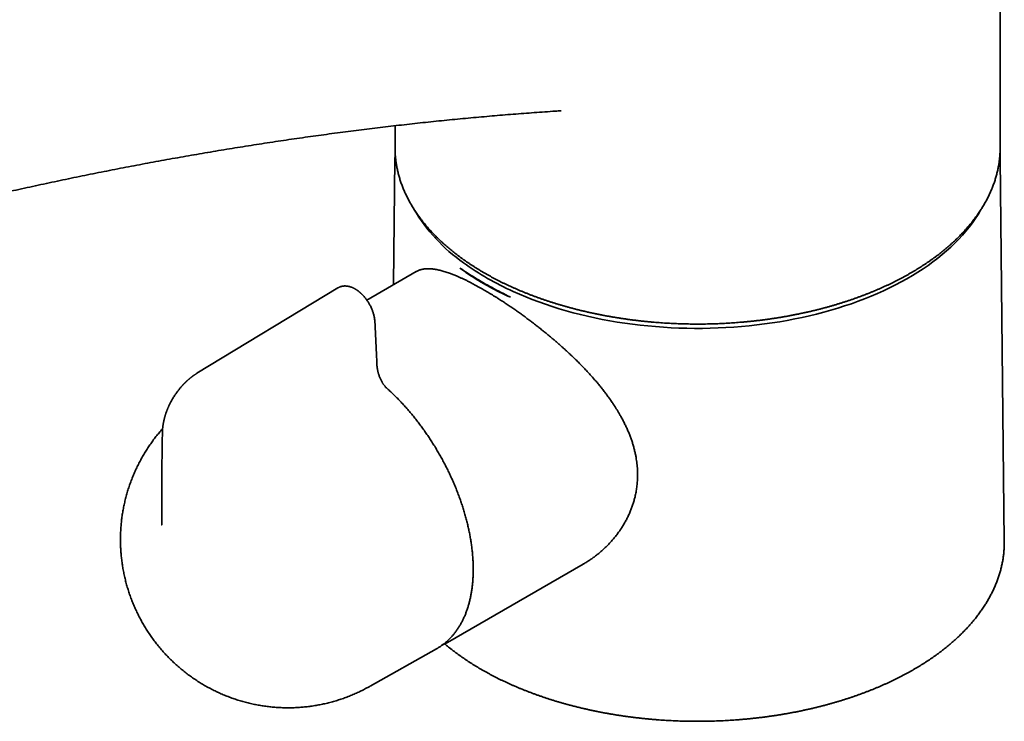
# Model space of a CAD drawing. Header units: millimetres. Extents: x 8 to 665, y 12 to 499.
# Tile 29 of 61: x 572 to 658, y 97 to 159. Entities that reach past the tile are written whole.
import ezdxf

# ---------------------------------------------------------------- set-up
doc = ezdxf.new("R2010")
doc.units = ezdxf.units.MM

msp = doc.modelspace()

# ---------------------------------------------------------------- linework, layer by layer
at = {"color": 7, "linetype": 'Continuous', "lineweight": 35}
for p, q in [((657.584, 147.43), (657.584, 184.357)), ((604.584, 149.329), (604.584, 147.43)), ((604.584, 147.43), (604.584, 147.338)), ((657.583, 147.327), (657.584, 147.43)), ((604.581, 146.425), (604.463, 135.417)), ((604.58, 146.324), (604.583, 146.523)), ((657.585, 146.525), (657.587, 146.325)), ((657.945, 112.948), (657.587, 146.425)), ((606.447, 136.562), (602.118, 134.063)), ((599.585, 135.132), (587.239, 127.649)), ((584.16, 114.765), (584.161, 114.805)), ((609.184, 104.079), (621.056, 110.933)), ((602.395, 100.247), (608.215, 103.524)), ((608.215, 103.524), (608.262, 103.551)), ((602.386, 100.242), (602.365, 100.23))]:
    msp.add_line(p, q, dxfattribs=at)
at = {"color": 7, "linetype": 'Continuous', "lineweight": 35, "flags": 128}
for points in [[(614.932, 134.816), (615.477, 134.575), (616.032, 134.343), (616.598, 134.119), (617.174, 133.903), (617.759, 133.696), (618.354, 133.499), (618.958, 133.31), (619.569, 133.131), (620.189, 132.961), (620.816, 132.8), (621.451, 132.649), (622.092, 132.508), (622.739, 132.376), (623.392, 132.254), (624.051, 132.143), (624.714, 132.041), (625.382, 131.949), (626.053, 131.868), (626.728, 131.797), (627.406, 131.736), (628.087, 131.685), (628.77, 131.645), (629.454, 131.615), (630.139, 131.595), (630.825, 131.586), (631.512, 131.587), (632.197, 131.599), (632.883, 131.621), (633.567, 131.654), (634.249, 131.697), (634.929, 131.75), (635.606, 131.813), (636.28, 131.887), (636.951, 131.971), (637.618, 132.065), (638.28, 132.169), (638.937, 132.283), (639.589, 132.408), (640.234, 132.542), (640.874, 132.685), (641.507, 132.839), (642.132, 133.002), (642.75, 133.174), (643.36, 133.356), (643.961, 133.547), (644.554, 133.747), (645.137, 133.955), (645.71, 134.173), (646.273, 134.399), (646.826, 134.634), (647.368, 134.877), (647.899, 135.128), (648.418, 135.387), (648.925, 135.654), (649.42, 135.929), (649.902, 136.211), (650.371, 136.5), (650.826, 136.796), (651.268, 137.099), (651.697, 137.409), (652.111, 137.725), (652.51, 138.047), (652.894, 138.375), (653.264, 138.709), (653.618, 139.048), (653.957, 139.393), (654.279, 139.742), (654.586, 140.097), (654.877, 140.456), (655.151, 140.819), (655.408, 141.186), (655.649, 141.557), (655.872, 141.932), (655.924, 142.023)], [(657.945, 112.844), (657.945, 112.853), (657.945, 112.948)], [(609.232, 104.108), (609.185, 104.08), (609.135, 104.051)]]:
    msp.add_lwpolyline(points, dxfattribs=at)
at = {"color": 7, "linetype": 'Continuous', "lineweight": 35}
for centre, radius, start, end in [((619.221, 149.66), 15.057, 210.49576, 234.96882), ((625.012, 157.305), 24.644, 234.14743, 245.85795)]:
    msp.add_arc(centre, radius, start, end, dxfattribs=at)
for points, knots in [([(557.494, 140.313), (557.599, 140.341), (558.029, 140.455), (558.785, 140.653), (559.759, 140.905), (560.733, 141.155), (561.707, 141.402), (562.679, 141.645), (563.651, 141.886), (564.623, 142.123), (565.593, 142.358), (566.563, 142.589), (567.532, 142.817), (568.5, 143.043), (569.468, 143.265), (570.434, 143.484), (571.4, 143.7), (572.366, 143.914), (573.33, 144.124), (574.294, 144.331), (575.257, 144.535), (576.219, 144.736), (577.18, 144.934), (578.141, 145.128), (579.1, 145.32), (580.059, 145.509), (581.018, 145.695), (581.975, 145.877), (582.931, 146.057), (583.887, 146.234), (584.842, 146.407), (585.796, 146.577), (586.749, 146.745), (587.702, 146.909), (588.653, 147.07), (589.604, 147.229), (590.554, 147.384), (591.503, 147.536), (592.451, 147.685), (593.398, 147.831), (594.344, 147.974), (595.29, 148.113), (596.234, 148.25), (597.178, 148.384), (598.121, 148.514), (599.063, 148.642), (600.004, 148.767), (600.944, 148.888), (601.883, 149.006), (602.821, 149.122), (603.758, 149.234), (604.695, 149.343), (605.63, 149.449), (606.565, 149.552), (607.499, 149.652), (608.431, 149.749), (609.363, 149.843), (610.294, 149.933), (611.223, 150.021), (612.152, 150.105), (613.08, 150.187), (614.007, 150.265), (614.933, 150.341), (615.858, 150.413), (616.782, 150.482), (617.705, 150.548), (618.485, 150.602), (618.958, 150.632), (619.123, 150.643)], [0, 0, 0, 0, 0.004972, 0.020359, 0.035748, 0.051136, 0.066526, 0.081916, 0.097307, 0.112698, 0.128091, 0.143484, 0.158878, 0.174272, 0.189668, 0.205064, 0.220461, 0.235859, 0.251257, 0.266657, 0.282057, 0.297459, 0.312861, 0.328264, 0.343668, 0.359073, 0.374478, 0.389885, 0.405293, 0.420702, 0.436112, 0.451522, 0.466934, 0.482347, 0.497761, 0.513176, 0.528592, 0.54401, 0.559428, 0.574847, 0.590268, 0.60569, 0.621113, 0.636537, 0.651963, 0.667389, 0.682817, 0.698246, 0.713677, 0.729108, 0.744541, 0.759976, 0.775412, 0.790849, 0.806287, 0.821727, 0.837168, 0.852611, 0.868055, 0.8835, 0.898947, 0.914396, 0.929846, 0.945297, 0.96075, 0.976205, 0.991661, 1, 1, 1, 1]), ([(604.599, 146.909), (604.596, 146.86), (604.59, 146.752), (604.585, 146.625), (604.583, 146.546), (604.583, 146.526)], [0, 0, 0, 0, 0.383117, 0.8442213, 1, 1, 1, 1]), ([(604.585, 147.335), (604.585, 147.281), (604.587, 147.168), (604.594, 146.995), (604.604, 146.819), (604.618, 146.642), (604.635, 146.465), (604.655, 146.289), (604.679, 146.112), (604.706, 145.936), (604.737, 145.76), (604.771, 145.584), (604.809, 145.409), (604.85, 145.233), (604.895, 145.058), (604.942, 144.883), (604.994, 144.709), (605.048, 144.535), (605.106, 144.361), (605.168, 144.188), (605.233, 144.015), (605.301, 143.842), (605.373, 143.67), (605.448, 143.499), (605.526, 143.327), (605.608, 143.157), (605.693, 142.987), (605.781, 142.817), (605.873, 142.649), (605.968, 142.48), (606.066, 142.313), (606.168, 142.146), (606.273, 141.979), (606.381, 141.814), (606.492, 141.649), (606.607, 141.485), (606.724, 141.322), (606.845, 141.159), (606.97, 140.998), (607.097, 140.837), (607.227, 140.677), (607.361, 140.518), (607.498, 140.36), (607.637, 140.203), (607.78, 140.047), (607.926, 139.891), (608.075, 139.737), (608.227, 139.584), (608.382, 139.432), (608.54, 139.281), (608.701, 139.131), (608.865, 138.982), (609.031, 138.834), (609.201, 138.688), (609.373, 138.542), (609.549, 138.398), (609.727, 138.255), (609.908, 138.113), (610.091, 137.972), (610.277, 137.833), (610.467, 137.695), (610.658, 137.558), (610.853, 137.423), (611.05, 137.289), (611.249, 137.156), (611.451, 137.024), (611.656, 136.894), (611.863, 136.766), (612.073, 136.638), (612.285, 136.513), (612.5, 136.388), (612.717, 136.265), (612.936, 136.144), (613.158, 136.024), (613.382, 135.905), (613.609, 135.788), (613.837, 135.673), (614.068, 135.559), (614.301, 135.447), (614.536, 135.336), (614.774, 135.227), (615.013, 135.119), (615.255, 135.013), (615.498, 134.909), (615.744, 134.806), (615.992, 134.705), (616.241, 134.606), (616.493, 134.508), (616.746, 134.412), (617.001, 134.318), (617.258, 134.225), (617.517, 134.135), (617.777, 134.045), (618.04, 133.958), (618.304, 133.872), (618.569, 133.789), (618.836, 133.706), (619.105, 133.626), (619.375, 133.548), (619.647, 133.471), (619.921, 133.396), (620.195, 133.323), (620.471, 133.252), (620.749, 133.182), (621.028, 133.115), (621.308, 133.049), (621.589, 132.985), (621.872, 132.923), (622.156, 132.863), (622.441, 132.805), (622.727, 132.749), (623.014, 132.694), (623.302, 132.642), (623.591, 132.591), (623.881, 132.542), (624.172, 132.496), (624.464, 132.451), (624.757, 132.408), (625.051, 132.367), (625.345, 132.328), (625.64, 132.291), (625.936, 132.256), (626.233, 132.223), (626.53, 132.192), (626.828, 132.163), (627.126, 132.135), (627.425, 132.11), (627.724, 132.087), (628.024, 132.066), (628.324, 132.046), (628.624, 132.029), (628.925, 132.014), (629.226, 132.001), (629.527, 131.989), (629.829, 131.98), (630.13, 131.973), (630.432, 131.967), (630.734, 131.964), (631.036, 131.963), (631.338, 131.963), (631.639, 131.966), (631.941, 131.971), (632.243, 131.977), (632.544, 131.986), (632.846, 131.997), (633.147, 132.009), (633.448, 132.024), (633.748, 132.041), (634.048, 132.059), (634.348, 132.08), (634.648, 132.103), (634.947, 132.127), (635.245, 132.154), (635.543, 132.182), (635.84, 132.213), (636.137, 132.245), (636.433, 132.28), (636.728, 132.316), (637.023, 132.354), (637.317, 132.395), (637.61, 132.437), (637.902, 132.481), (638.194, 132.527), (638.484, 132.575), (638.773, 132.625), (639.062, 132.677), (639.349, 132.731), (639.636, 132.787), (639.921, 132.844), (640.205, 132.904), (640.488, 132.965), (640.77, 133.028), (641.051, 133.093), (641.33, 133.16), (641.608, 133.229), (641.884, 133.3), (642.16, 133.372), (642.433, 133.447), (642.706, 133.523), (642.976, 133.601), (643.246, 133.681), (643.513, 133.762), (643.779, 133.845), (644.044, 133.93), (644.307, 134.017), (644.568, 134.106), (644.827, 134.196), (645.085, 134.288), (645.34, 134.382), (645.594, 134.477), (645.846, 134.575), (646.097, 134.673), (646.345, 134.774), (646.591, 134.876), (646.835, 134.98), (647.078, 135.085), (647.318, 135.192), (647.556, 135.301), (647.792, 135.411), (648.025, 135.523), (648.257, 135.636), (648.486, 135.751), (648.713, 135.868), (648.938, 135.986), (649.161, 136.105), (649.381, 136.226), (649.599, 136.349), (649.814, 136.473), (650.027, 136.598), (650.238, 136.725), (650.446, 136.853), (650.651, 136.983), (650.854, 137.114), (651.055, 137.246), (651.253, 137.38), (651.448, 137.515), (651.641, 137.651), (651.831, 137.789), (652.018, 137.928), (652.202, 138.068), (652.384, 138.21), (652.563, 138.352), (652.739, 138.496), (652.913, 138.641), (653.083, 138.788), (653.251, 138.935), (653.416, 139.084), (653.578, 139.233), (653.736, 139.384), (653.892, 139.536), (654.045, 139.689), (654.195, 139.843), (654.342, 139.998), (654.486, 140.154), (654.627, 140.311), (654.765, 140.469), (654.9, 140.628), (655.031, 140.787), (655.159, 140.948), (655.285, 141.11), (655.407, 141.272), (655.526, 141.435), (655.641, 141.599), (655.754, 141.764), (655.863, 141.929), (655.969, 142.095), (656.072, 142.262), (656.171, 142.43), (656.267, 142.598), (656.36, 142.767), (656.449, 142.936), (656.535, 143.107), (656.618, 143.277), (656.698, 143.448), (656.774, 143.62), (656.846, 143.792), (656.916, 143.965), (656.982, 144.138), (657.044, 144.311), (657.103, 144.485), (657.159, 144.659), (657.211, 144.834), (657.26, 145.009), (657.306, 145.184), (657.348, 145.359), (657.386, 145.535), (657.421, 145.711), (657.453, 145.887), (657.482, 146.063), (657.506, 146.239), (657.528, 146.416), (657.546, 146.593), (657.56, 146.769), (657.572, 146.946), (657.579, 147.123), (657.583, 147.249), (657.583, 147.316), (657.583, 147.324)], [0, 0, 0, 0, 0.003318, 0.006921, 0.010524, 0.014127, 0.01773, 0.021334, 0.024939, 0.028544, 0.032151, 0.035758, 0.039367, 0.042976, 0.046588, 0.0502, 0.053814, 0.057429, 0.061046, 0.064664, 0.068285, 0.071906, 0.07553, 0.079155, 0.082782, 0.086411, 0.090041, 0.093673, 0.097307, 0.100942, 0.104579, 0.108218, 0.111858, 0.115499, 0.119142, 0.122786, 0.126432, 0.130079, 0.133727, 0.137377, 0.141027, 0.144679, 0.148331, 0.151985, 0.155639, 0.159294, 0.16295, 0.166607, 0.170264, 0.173922, 0.17758, 0.181239, 0.184899, 0.188559, 0.192219, 0.195879, 0.19954, 0.203201, 0.206863, 0.210524, 0.214186, 0.217848, 0.22151, 0.225172, 0.228835, 0.232497, 0.236159, 0.239821, 0.243483, 0.247146, 0.250808, 0.25447, 0.258132, 0.261794, 0.265456, 0.269117, 0.272779, 0.27644, 0.280102, 0.283763, 0.287424, 0.291085, 0.294745, 0.298406, 0.302066, 0.305727, 0.309387, 0.313047, 0.316706, 0.320366, 0.324025, 0.327685, 0.331344, 0.335003, 0.338661, 0.34232, 0.345979, 0.349637, 0.353295, 0.356953, 0.360611, 0.364268, 0.367926, 0.371583, 0.375241, 0.378898, 0.382555, 0.386212, 0.389868, 0.393525, 0.397182, 0.400838, 0.404494, 0.40815, 0.411806, 0.415462, 0.419118, 0.422774, 0.42643, 0.430085, 0.433741, 0.437396, 0.441052, 0.444707, 0.448362, 0.452017, 0.455672, 0.459327, 0.462983, 0.466637, 0.470292, 0.473947, 0.477602, 0.481257, 0.484912, 0.488567, 0.492221, 0.495876, 0.499531, 0.503186, 0.506841, 0.510495, 0.51415, 0.517805, 0.52146, 0.525115, 0.52877, 0.532424, 0.536079, 0.539734, 0.543389, 0.547044, 0.5507, 0.554355, 0.55801, 0.561665, 0.565321, 0.568976, 0.572632, 0.576287, 0.579943, 0.583599, 0.587255, 0.590911, 0.594567, 0.598223, 0.601879, 0.605535, 0.609192, 0.612849, 0.616505, 0.620162, 0.623819, 0.627476, 0.631134, 0.634791, 0.638449, 0.642106, 0.645764, 0.649422, 0.653081, 0.656739, 0.660397, 0.664056, 0.667715, 0.671374, 0.675033, 0.678692, 0.682352, 0.686012, 0.689671, 0.693331, 0.696992, 0.700652, 0.704313, 0.707973, 0.711634, 0.715295, 0.718956, 0.722618, 0.726279, 0.729941, 0.733603, 0.737265, 0.740927, 0.744589, 0.748251, 0.751914, 0.755576, 0.759239, 0.762902, 0.766564, 0.770227, 0.77389, 0.777552, 0.781215, 0.784878, 0.78854, 0.792203, 0.795865, 0.799528, 0.80319, 0.806851, 0.810513, 0.814174, 0.817835, 0.821496, 0.825156, 0.828816, 0.832475, 0.836134, 0.839792, 0.843449, 0.847106, 0.850762, 0.854417, 0.858072, 0.861725, 0.865377, 0.869029, 0.872679, 0.876328, 0.879976, 0.883623, 0.887269, 0.890913, 0.894555, 0.898196, 0.901836, 0.905474, 0.90911, 0.912745, 0.916378, 0.92001, 0.923639, 0.927267, 0.930893, 0.934518, 0.938141, 0.941762, 0.945381, 0.948999, 0.952615, 0.95623, 0.959843, 0.963455, 0.967065, 0.970674, 0.974282, 0.977889, 0.981495, 0.9851, 0.988704, 0.992308, 0.995912, 0.999514, 1, 1, 1, 1]), ([(657.585, 146.528), (657.584, 146.565), (657.582, 146.661), (657.576, 146.787), (657.571, 146.876), (657.569, 146.907)], [0, 0, 0, 0, 0.291704, 0.759, 1, 1, 1, 1]), ([(621.056, 110.933), (621.069, 110.941), (621.18, 111.003), (621.384, 111.129), (621.669, 111.314), (621.948, 111.51), (622.221, 111.715), (622.489, 111.931), (622.75, 112.157), (623.004, 112.392), (623.252, 112.638), (623.493, 112.894), (623.727, 113.162), (623.951, 113.438), (624.163, 113.72), (624.363, 114.008), (624.55, 114.3), (624.727, 114.6), (624.893, 114.908), (625.047, 115.223), (625.186, 115.54), (625.312, 115.86), (625.424, 116.181), (625.523, 116.508), (625.598, 116.797), (625.654, 117.047), (625.695, 117.254), (625.73, 117.464), (625.761, 117.679), (625.787, 117.899), (625.807, 118.124), (625.821, 118.351), (625.829, 118.588), (625.83, 118.836), (625.824, 119.095), (625.81, 119.354), (625.787, 119.615), (625.757, 119.877), (625.716, 120.159), (625.663, 120.462), (625.593, 120.786), (625.512, 121.109), (625.421, 121.432), (625.318, 121.752), (625.205, 122.071), (625.082, 122.388), (624.948, 122.706), (624.804, 123.023), (624.649, 123.34), (624.485, 123.656), (624.331, 123.935), (624.189, 124.18), (624.063, 124.39), (623.934, 124.599), (623.78, 124.838), (623.601, 125.108), (623.394, 125.406), (623.179, 125.703), (622.958, 125.998), (622.729, 126.292), (622.493, 126.585), (622.25, 126.876), (622.001, 127.167), (621.744, 127.456), (621.48, 127.746), (621.211, 128.033), (620.942, 128.313), (620.671, 128.587), (620.401, 128.854), (620.127, 129.12), (619.876, 129.357), (619.65, 129.568), (619.448, 129.753), (619.244, 129.936), (619.039, 130.12), (618.831, 130.302), (618.62, 130.484), (618.409, 130.665), (618.165, 130.87), (617.89, 131.098), (617.581, 131.349), (617.271, 131.596), (616.955, 131.844), (616.633, 132.092), (616.305, 132.339), (615.977, 132.583), (615.647, 132.822), (615.317, 133.058), (614.986, 133.29), (614.656, 133.517), (614.324, 133.74), (613.992, 133.959), (613.696, 134.15), (613.439, 134.313), (613.22, 134.449), (613.007, 134.58), (612.801, 134.705), (612.6, 134.824), (612.401, 134.94), (612.196, 135.058), (611.985, 135.177), (611.769, 135.297), (611.556, 135.413), (611.345, 135.524), (611.136, 135.632), (610.916, 135.743), (610.683, 135.856), (610.44, 135.971), (610.203, 136.078), (609.994, 136.168), (609.813, 136.243), (609.659, 136.305), (609.506, 136.363), (609.339, 136.425), (609.159, 136.488), (608.967, 136.55), (608.779, 136.606), (608.597, 136.655), (608.419, 136.698), (608.261, 136.731), (608.12, 136.757), (607.996, 136.776), (607.874, 136.791), (607.741, 136.804), (607.596, 136.812), (607.441, 136.813), (607.293, 136.807), (607.149, 136.793), (607.011, 136.77), (606.878, 136.74), (606.751, 136.701), (606.628, 136.654), (606.527, 136.607), (606.469, 136.573), (606.448, 136.561)], [0, 0, 0, 0, 0.0011678, 0.0102011, 0.0192344, 0.0282932, 0.0373521, 0.0465058, 0.0556595, 0.0648404, 0.0740214, 0.083409, 0.0927966, 0.1022161, 0.1116355, 0.1208027, 0.1299719, 0.139139, 0.1483841, 0.1576315, 0.1668765, 0.175817, 0.1847576, 0.1937358, 0.2027139, 0.2082468, 0.2137796, 0.2193221, 0.2248646, 0.2307301, 0.2365956, 0.242473, 0.2483504, 0.2549743, 0.2615993, 0.2682232, 0.2748862, 0.2815503, 0.2882133, 0.2964417, 0.3046702, 0.3129299, 0.3211897, 0.3293779, 0.3375695, 0.3457614, 0.3539498, 0.3622465, 0.3705464, 0.3788465, 0.3871434, 0.3927597, 0.3983761, 0.4039997, 0.4096233, 0.4177772, 0.4259312, 0.4341058, 0.4422804, 0.4505266, 0.4587729, 0.4670392, 0.4753055, 0.4837267, 0.4921479, 0.50059, 0.5090321, 0.5170991, 0.5251662, 0.533252, 0.5413378, 0.5471162, 0.5528946, 0.5586802, 0.5644658, 0.5703384, 0.576211, 0.5820916, 0.5879721, 0.5964076, 0.6048431, 0.6133039, 0.6217646, 0.6306414, 0.6395181, 0.6484269, 0.6573358, 0.6663703, 0.6754048, 0.684476, 0.6935472, 0.7028929, 0.7122385, 0.7184975, 0.7247573, 0.7310163, 0.7368927, 0.742769, 0.7486563, 0.7545436, 0.7611697, 0.7677967, 0.7744228, 0.781084, 0.7877462, 0.7944075, 0.8026112, 0.810815, 0.8190471, 0.8272793, 0.8329765, 0.8386738, 0.84438, 0.8500862, 0.8578046, 0.8655244, 0.8732429, 0.8810083, 0.8887751, 0.8965406, 0.9024475, 0.9083545, 0.9142699, 0.9201854, 0.9284441, 0.9367029, 0.9449834, 0.9532638, 0.9616201, 0.9699763, 0.9783537, 0.9867311, 0.9952721, 1, 1, 1, 1]), ([(614.685, 134.311), (614.532, 134.382), (614.228, 134.522), (613.781, 134.74), (613.342, 134.963), (612.911, 135.192), (612.49, 135.426), (612.085, 135.661), (611.697, 135.896), (611.326, 136.132), (610.962, 136.371), (610.607, 136.615), (610.378, 136.781), (610.263, 136.864)], [0, 0, 0, 0, 0.0933332, 0.1866665, 0.2799997, 0.373333, 0.4666662, 0.5599994, 0.6479996, 0.7359997, 0.8239998, 0.9119999, 1, 1, 1, 1]), ([(610.263, 136.864), (610.479, 136.723), (610.913, 136.441), (611.596, 136.009), (612.317, 135.577), (613.081, 135.152), (613.872, 134.732), (614.414, 134.451), (614.685, 134.311)], [0, 0, 0, 0, 0.165656, 0.332662, 0.500312, 0.667773, 0.834452, 1, 1, 1, 1]), ([(602.821, 132.181), (602.817, 132.226), (602.811, 132.316), (602.792, 132.453), (602.768, 132.587), (602.739, 132.717), (602.705, 132.845), (602.668, 132.968), (602.627, 133.088), (602.579, 133.215), (602.524, 133.349), (602.46, 133.487), (602.394, 133.616), (602.328, 133.737), (602.261, 133.849), (602.191, 133.958), (602.117, 134.066), (602.04, 134.172), (601.961, 134.271), (601.882, 134.366), (601.816, 134.439), (601.764, 134.495), (601.727, 134.533), (601.69, 134.571), (601.653, 134.607), (601.617, 134.641), (601.588, 134.668), (601.566, 134.688), (601.549, 134.703), (601.528, 134.721), (601.503, 134.743), (601.474, 134.767), (601.443, 134.793), (601.412, 134.817), (601.368, 134.852), (601.311, 134.894), (601.245, 134.94), (601.186, 134.979), (601.133, 135.012), (601.084, 135.041), (601.04, 135.066), (600.998, 135.088), (600.95, 135.112), (600.893, 135.139), (600.826, 135.168), (600.757, 135.195), (600.683, 135.22), (600.603, 135.244), (600.523, 135.263), (600.446, 135.278), (600.378, 135.288), (600.31, 135.295), (600.252, 135.298), (600.205, 135.299), (600.173, 135.298), (600.143, 135.297), (600.112, 135.296), (600.079, 135.293), (600.045, 135.289), (600.011, 135.285), (599.977, 135.279), (599.946, 135.273), (599.917, 135.267), (599.887, 135.259), (599.854, 135.25), (599.819, 135.24), (599.786, 135.228), (599.761, 135.219), (599.739, 135.21), (599.718, 135.201), (599.694, 135.19), (599.664, 135.176), (599.628, 135.157), (599.601, 135.142), (599.587, 135.133)], [0, 0, 0, 0, 0.027885, 0.054885, 0.08103, 0.106342, 0.13084, 0.154536, 0.177443, 0.199571, 0.227874, 0.254826, 0.280446, 0.304749, 0.32775, 0.34942, 0.373691, 0.396973, 0.419739, 0.442002, 0.463772, 0.473765, 0.483654, 0.493439, 0.503121, 0.512612, 0.520887, 0.525522, 0.529497, 0.534106, 0.541048, 0.54815, 0.5561, 0.563794, 0.571208, 0.589056, 0.605019, 0.619084, 0.63166, 0.643212, 0.653718, 0.663165, 0.672529, 0.687491, 0.703103, 0.719044, 0.735732, 0.753972, 0.774445, 0.791378, 0.806951, 0.821451, 0.838555, 0.847211, 0.854616, 0.861122, 0.868241, 0.876145, 0.884535, 0.892594, 0.90069, 0.908308, 0.91513, 0.922025, 0.930147, 0.939501, 0.948291, 0.954409, 0.958991, 0.964356, 0.971326, 0.979731, 0.989276, 1, 1, 1, 1]), ([(602.99, 128.513), (602.975, 128.918), (602.946, 129.729), (602.889, 130.952), (602.844, 131.771), (602.821, 132.181)], [0, 0, 0, 0, 0.333314, 0.666637, 1, 1, 1, 1]), ([(603.892, 126.323), (603.869, 126.344), (603.826, 126.384), (603.765, 126.448), (603.709, 126.511), (603.659, 126.572), (603.61, 126.636), (603.563, 126.701), (603.519, 126.766), (603.481, 126.827), (603.437, 126.902), (603.386, 126.994), (603.33, 127.107), (603.279, 127.221), (603.232, 127.338), (603.19, 127.454), (603.16, 127.545), (603.141, 127.608), (603.129, 127.647), (603.118, 127.688), (603.106, 127.735), (603.092, 127.79), (603.077, 127.854), (603.061, 127.928), (603.045, 128.01), (603.029, 128.101), (603.015, 128.198), (603.003, 128.303), (602.994, 128.409), (602.991, 128.479), (602.989, 128.514)], [0, 0, 0, 0, 0.038932, 0.075237, 0.109108, 0.140687, 0.170076, 0.203828, 0.234336, 0.261634, 0.286184, 0.334623, 0.383208, 0.432001, 0.480611, 0.531746, 0.578736, 0.596031, 0.612653, 0.628989, 0.648454, 0.672323, 0.700303, 0.732412, 0.768659, 0.809036, 0.852682, 0.900223, 0.951566, 1, 1, 1, 1]), ([(587.24, 127.649), (587.222, 127.638), (587.19, 127.619), (587.148, 127.592), (587.115, 127.571), (587.09, 127.554), (587.065, 127.538), (587.037, 127.519), (587.005, 127.497), (586.973, 127.475), (586.944, 127.455), (586.916, 127.435), (586.888, 127.415), (586.857, 127.393), (586.822, 127.366), (586.782, 127.336), (586.74, 127.303), (586.697, 127.269), (586.651, 127.233), (586.606, 127.196), (586.565, 127.161), (586.528, 127.13), (586.493, 127.099), (586.455, 127.067), (586.415, 127.031), (586.377, 126.995), (586.342, 126.964), (586.311, 126.934), (586.28, 126.904), (586.245, 126.871), (586.206, 126.833), (586.163, 126.79), (586.12, 126.746), (586.08, 126.705), (586.048, 126.671), (586.023, 126.645), (586.004, 126.624), (585.987, 126.606), (585.97, 126.587), (585.951, 126.567), (585.921, 126.534), (585.879, 126.486), (585.818, 126.416), (585.748, 126.332), (585.667, 126.233), (585.583, 126.126), (585.497, 126.012), (585.411, 125.891), (585.321, 125.761), (585.233, 125.627), (585.15, 125.492), (585.071, 125.359), (584.997, 125.228), (584.929, 125.1), (584.867, 124.977), (584.814, 124.868), (584.77, 124.773), (584.734, 124.692), (584.702, 124.62), (584.68, 124.567), (584.665, 124.53), (584.656, 124.507), (584.647, 124.486), (584.637, 124.461), (584.625, 124.431), (584.61, 124.393), (584.594, 124.349), (584.57, 124.286), (584.542, 124.206), (584.508, 124.109), (584.481, 124.025), (584.459, 123.954), (584.442, 123.896), (584.424, 123.835), (584.407, 123.774), (584.392, 123.716), (584.379, 123.664), (584.368, 123.62), (584.358, 123.579), (584.347, 123.532), (584.334, 123.473), (584.319, 123.402), (584.304, 123.328), (584.291, 123.257), (584.28, 123.191), (584.27, 123.13), (584.262, 123.072), (584.254, 123.017), (584.248, 122.964), (584.241, 122.906), (584.234, 122.836), (584.227, 122.757), (584.222, 122.693), (584.22, 122.648), (584.218, 122.616), (584.216, 122.577), (584.214, 122.529), (584.214, 122.494), (584.213, 122.475)], [0, 0, 0, 0, 0.010319, 0.018662, 0.025042, 0.029552, 0.033781, 0.039816, 0.046414, 0.053012, 0.059071, 0.064176, 0.069712, 0.076114, 0.08304, 0.091793, 0.100449, 0.109407, 0.118892, 0.128862, 0.13794, 0.145467, 0.152341, 0.160491, 0.16981, 0.178474, 0.185995, 0.192431, 0.199426, 0.20701, 0.215711, 0.225526, 0.236117, 0.245403, 0.253031, 0.25852, 0.262655, 0.266393, 0.270438, 0.27479, 0.279449, 0.29164, 0.305352, 0.323548, 0.343787, 0.366075, 0.387716, 0.411008, 0.435962, 0.461687, 0.486406, 0.510058, 0.534124, 0.556943, 0.578524, 0.598877, 0.614009, 0.628329, 0.640892, 0.651355, 0.655797, 0.659712, 0.663099, 0.66688, 0.672055, 0.678628, 0.686442, 0.694395, 0.710843, 0.726997, 0.743583, 0.753092, 0.762944, 0.773142, 0.783687, 0.793698, 0.80231, 0.809705, 0.815909, 0.822474, 0.833611, 0.845597, 0.857989, 0.870329, 0.881384, 0.890635, 0.900849, 0.910368, 0.918295, 0.927396, 0.938954, 0.95346, 0.966752, 0.97083, 0.975975, 0.982544, 0.990547, 1, 1, 1, 1]), ([(608.264, 103.553), (608.287, 103.566), (608.348, 103.601), (608.447, 103.662), (608.559, 103.735), (608.669, 103.811), (608.777, 103.89), (608.884, 103.972), (608.988, 104.056), (609.091, 104.144), (609.192, 104.234), (609.291, 104.327), (609.388, 104.423), (609.483, 104.522), (609.576, 104.624), (609.667, 104.728), (609.756, 104.835), (609.843, 104.945), (609.927, 105.058), (610.01, 105.173), (610.091, 105.291), (610.169, 105.411), (610.245, 105.534), (610.319, 105.66), (610.391, 105.788), (610.46, 105.919), (610.528, 106.052), (610.593, 106.188), (610.655, 106.326), (610.715, 106.466), (610.773, 106.609), (610.829, 106.754), (610.882, 106.901), (610.933, 107.051), (610.982, 107.203), (611.028, 107.357), (611.071, 107.513), (611.113, 107.671), (611.151, 107.831), (611.188, 107.993), (611.221, 108.157), (611.253, 108.323), (611.282, 108.491), (611.308, 108.66), (611.332, 108.832), (611.354, 109.005), (611.372, 109.18), (611.389, 109.356), (611.403, 109.534), (611.414, 109.714), (611.423, 109.895), (611.43, 110.078), (611.434, 110.262), (611.435, 110.447), (611.434, 110.634), (611.431, 110.822), (611.425, 111.012), (611.417, 111.202), (611.406, 111.394), (611.392, 111.587), (611.376, 111.781), (611.358, 111.975), (611.337, 112.171), (611.314, 112.368), (611.288, 112.566), (611.26, 112.765), (611.23, 112.964), (611.197, 113.164), (611.161, 113.365), (611.124, 113.567), (611.084, 113.769), (611.041, 113.972), (610.996, 114.175), (610.949, 114.379), (610.899, 114.583), (610.847, 114.787), (610.793, 114.992), (610.737, 115.197), (610.678, 115.403), (610.617, 115.608), (610.554, 115.814), (610.488, 116.02), (610.42, 116.226), (610.35, 116.432), (610.278, 116.638), (610.204, 116.844), (610.127, 117.05), (610.048, 117.255), (609.968, 117.46), (609.885, 117.665), (609.8, 117.87), (609.713, 118.075), (609.624, 118.279), (609.533, 118.482), (609.439, 118.685), (609.344, 118.887), (609.247, 119.089), (609.148, 119.291), (609.048, 119.491), (608.945, 119.691), (608.84, 119.89), (608.734, 120.088), (608.626, 120.285), (608.515, 120.482), (608.404, 120.677), (608.29, 120.872), (608.175, 121.065), (608.058, 121.257), (607.939, 121.448), (607.819, 121.638), (607.697, 121.827), (607.574, 122.015), (607.449, 122.201), (607.322, 122.385), (607.194, 122.569), (607.065, 122.751), (606.934, 122.931), (606.802, 123.11), (606.668, 123.287), (606.533, 123.463), (606.397, 123.637), (606.259, 123.81), (606.121, 123.98), (605.981, 124.149), (605.839, 124.316), (605.697, 124.482), (605.553, 124.645), (605.409, 124.806), (605.263, 124.966), (605.117, 125.123), (604.969, 125.279), (604.82, 125.432), (604.671, 125.584), (604.52, 125.733), (604.369, 125.88), (604.217, 126.024), (604.064, 126.167), (603.956, 126.266), (603.898, 126.318), (603.892, 126.323)], [0, 0, 0, 0, 0.0042853, 0.0114874, 0.0186898, 0.0258932, 0.0330984, 0.0403062, 0.0475172, 0.0547322, 0.0619519, 0.0691767, 0.0764073, 0.0836442, 0.0908877, 0.0981383, 0.1053963, 0.1126619, 0.1199352, 0.1272164, 0.1345056, 0.1418027, 0.1491076, 0.1564203, 0.1637406, 0.1710683, 0.1784031, 0.1857449, 0.1930932, 0.2004478, 0.2078083, 0.2151744, 0.2225458, 0.229922, 0.2373027, 0.2446876, 0.2520763, 0.2594685, 0.2668639, 0.274262, 0.2816627, 0.2890656, 0.2964704, 0.3038769, 0.3112848, 0.318694, 0.3261042, 0.3335151, 0.3409267, 0.3483387, 0.3557509, 0.3631634, 0.3705758, 0.3779881, 0.3854002, 0.3928119, 0.4002232, 0.4076341, 0.4150444, 0.4224542, 0.4298633, 0.4372717, 0.4446794, 0.4520864, 0.4594927, 0.4668981, 0.4743028, 0.4817067, 0.4891098, 0.4965121, 0.5039136, 0.5113144, 0.5187143, 0.5261135, 0.5335119, 0.5409096, 0.5483065, 0.5557027, 0.5630982, 0.5704931, 0.5778873, 0.5852809, 0.5926738, 0.6000662, 0.607458, 0.6148492, 0.62224, 0.6296302, 0.63702, 0.6444094, 0.6517983, 0.6591869, 0.6665751, 0.6739629, 0.6813505, 0.6887378, 0.6961248, 0.7035116, 0.7108982, 0.7182847, 0.725671, 0.7330572, 0.7404433, 0.7478293, 0.7552153, 0.7626013, 0.7699874, 0.7773734, 0.7847596, 0.7921458, 0.7995322, 0.8069187, 0.8143054, 0.8216924, 0.8290795, 0.8364669, 0.8438547, 0.8512427, 0.8586311, 0.8660199, 0.873409, 0.8807986, 0.8881887, 0.8955792, 0.9029702, 0.9103618, 0.917754, 0.9251467, 0.93254, 0.939934, 0.9473286, 0.9547239, 0.9621199, 0.9695166, 0.9769141, 0.9843123, 0.9917113, 0.9991111, 1, 1, 1, 1]), ([(584.231, 122.798), (584.227, 122.794), (584.174, 122.735), (584.074, 122.619), (583.93, 122.45), (583.788, 122.278), (583.65, 122.104), (583.514, 121.929), (583.381, 121.751), (583.251, 121.571), (583.123, 121.389), (582.998, 121.206), (582.877, 121.02), (582.758, 120.833), (582.642, 120.644), (582.528, 120.453), (582.418, 120.261), (582.311, 120.067), (582.206, 119.872), (582.105, 119.675), (582.007, 119.476), (581.912, 119.277), (581.819, 119.075), (581.73, 118.873), (581.644, 118.669), (581.562, 118.464), (581.482, 118.258), (581.405, 118.05), (581.332, 117.842), (581.262, 117.632), (581.194, 117.422), (581.131, 117.21), (581.07, 116.998), (581.013, 116.784), (580.958, 116.57), (580.908, 116.355), (580.86, 116.14), (580.815, 115.924), (580.774, 115.707), (580.737, 115.489), (580.702, 115.271), (580.671, 115.053), (580.643, 114.834), (580.618, 114.614), (580.597, 114.395), (580.579, 114.175), (580.564, 113.955), (580.553, 113.734), (580.545, 113.514), (580.54, 113.293), (580.538, 113.072), (580.54, 112.851), (580.546, 112.63), (580.554, 112.41), (580.566, 112.189), (580.581, 111.969), (580.6, 111.748), (580.622, 111.528), (580.647, 111.309), (580.675, 111.089), (580.707, 110.87), (580.742, 110.651), (580.78, 110.433), (580.822, 110.215), (580.867, 109.998), (580.915, 109.782), (580.967, 109.566), (581.022, 109.35), (581.08, 109.136), (581.141, 108.922), (581.206, 108.709), (581.274, 108.497), (581.345, 108.285), (581.419, 108.075), (581.497, 107.866), (581.578, 107.657), (581.662, 107.45), (581.749, 107.244), (581.84, 107.039), (581.933, 106.835), (582.03, 106.632), (582.13, 106.431), (582.233, 106.231), (582.339, 106.033), (582.449, 105.836), (582.561, 105.64), (582.677, 105.446), (582.795, 105.254), (582.917, 105.063), (583.041, 104.874), (583.169, 104.687), (583.299, 104.502), (583.433, 104.318), (583.569, 104.137), (583.709, 103.957), (583.851, 103.78), (583.995, 103.604), (584.143, 103.431), (584.294, 103.26), (584.447, 103.091), (584.602, 102.925), (584.761, 102.76), (584.922, 102.599), (585.085, 102.439), (585.251, 102.282), (585.42, 102.128), (585.591, 101.976), (585.764, 101.827), (585.94, 101.681), (586.118, 101.537), (586.298, 101.396), (586.48, 101.258), (586.665, 101.123), (586.851, 100.99), (587.04, 100.861), (587.231, 100.734), (587.423, 100.611), (587.617, 100.49), (587.814, 100.373), (588.012, 100.259), (588.212, 100.147), (588.413, 100.039), (588.616, 99.935), (588.821, 99.833), (589.027, 99.734), (589.235, 99.639), (589.444, 99.547), (589.654, 99.459), (589.866, 99.373), (590.079, 99.291), (590.293, 99.212), (590.508, 99.137), (590.724, 99.065), (590.942, 98.997), (591.16, 98.932), (591.379, 98.87), (591.6, 98.812), (591.821, 98.757), (592.042, 98.706), (592.265, 98.658), (592.488, 98.614), (592.711, 98.573), (592.936, 98.536), (593.16, 98.502), (593.385, 98.472), (593.611, 98.445), (593.836, 98.422), (594.062, 98.402), (594.289, 98.386), (594.515, 98.373), (594.741, 98.364), (594.968, 98.358), (595.194, 98.356), (595.421, 98.357), (595.647, 98.362), (595.873, 98.371), (596.099, 98.382), (596.324, 98.398), (596.55, 98.417), (596.774, 98.439), (596.999, 98.465), (597.222, 98.494), (597.446, 98.527), (597.668, 98.563), (597.89, 98.603), (598.112, 98.646), (598.332, 98.692), (598.552, 98.742), (598.771, 98.796), (598.989, 98.852), (599.206, 98.912), (599.422, 98.975), (599.636, 99.042), (599.85, 99.112), (600.063, 99.185), (600.274, 99.261), (600.484, 99.341), (600.693, 99.423), (600.9, 99.509), (601.106, 99.599), (601.311, 99.691), (601.513, 99.786), (601.715, 99.885), (601.915, 99.986), (602.113, 100.091), (602.263, 100.172), (602.346, 100.22), (602.365, 100.23)], [0, 0, 0, 0, 0.000373, 0.005773, 0.011172, 0.01657, 0.021966, 0.027361, 0.032754, 0.038146, 0.043536, 0.048925, 0.054312, 0.059698, 0.065082, 0.070466, 0.075848, 0.081228, 0.086607, 0.091985, 0.097362, 0.102737, 0.108111, 0.113484, 0.118856, 0.124227, 0.129597, 0.134965, 0.140333, 0.145699, 0.151065, 0.15643, 0.161794, 0.167157, 0.17252, 0.177881, 0.183242, 0.188603, 0.193963, 0.199323, 0.204682, 0.210041, 0.2154, 0.220759, 0.226118, 0.231477, 0.236836, 0.242195, 0.247555, 0.252916, 0.258277, 0.263638, 0.269001, 0.274365, 0.27973, 0.285096, 0.290464, 0.295833, 0.301204, 0.306577, 0.311952, 0.31733, 0.32271, 0.328092, 0.333478, 0.338866, 0.344257, 0.349652, 0.35505, 0.360452, 0.365858, 0.371267, 0.376681, 0.382099, 0.387521, 0.392948, 0.39838, 0.403816, 0.409257, 0.414703, 0.420154, 0.425609, 0.43107, 0.436536, 0.442007, 0.447483, 0.452964, 0.45845, 0.46394, 0.469436, 0.474936, 0.48044, 0.485949, 0.491462, 0.496979, 0.5025, 0.508025, 0.513553, 0.519085, 0.524619, 0.530156, 0.535696, 0.541239, 0.546783, 0.55233, 0.557878, 0.563427, 0.568978, 0.574531, 0.580084, 0.585637, 0.591192, 0.596746, 0.602301, 0.607856, 0.61341, 0.618965, 0.624519, 0.630072, 0.635625, 0.641177, 0.646728, 0.652278, 0.657827, 0.663375, 0.668921, 0.674466, 0.68001, 0.685552, 0.691093, 0.696633, 0.70217, 0.707706, 0.713241, 0.718773, 0.724304, 0.729833, 0.73536, 0.740886, 0.746409, 0.751931, 0.757451, 0.762969, 0.768485, 0.773999, 0.779511, 0.785022, 0.79053, 0.796036, 0.801541, 0.807043, 0.812544, 0.818043, 0.82354, 0.829034, 0.834527, 0.840018, 0.845507, 0.850994, 0.85648, 0.861963, 0.867444, 0.872924, 0.878402, 0.883878, 0.889351, 0.894824, 0.900294, 0.905762, 0.911229, 0.916693, 0.922156, 0.927617, 0.933076, 0.938534, 0.943989, 0.949443, 0.954895, 0.960346, 0.965794, 0.971241, 0.976686, 0.982129, 0.987571, 0.99301, 0.998449, 1, 1, 1, 1]), ([(584.213, 122.474), (584.211, 122.37), (584.207, 122.165), (584.202, 121.861), (584.197, 121.566), (584.193, 121.279), (584.189, 121.001), (584.185, 120.732), (584.181, 120.463), (584.178, 120.195), (584.175, 119.93), (584.173, 119.675), (584.17, 119.431), (584.168, 119.205), (584.166, 118.995), (584.165, 118.802), (584.164, 118.618), (584.163, 118.442), (584.162, 118.276), (584.161, 118.12), (584.16, 117.967), (584.159, 117.821), (584.159, 117.68), (584.158, 117.55), (584.158, 117.432), (584.157, 117.326), (584.157, 117.233), (584.157, 117.152), (584.157, 117.08), (584.157, 117.019), (584.157, 116.967), (584.157, 116.922), (584.156, 116.884), (584.156, 116.853), (584.156, 116.831), (584.156, 116.816), (584.156, 116.804), (584.156, 116.787), (584.156, 116.765), (584.156, 116.736), (584.156, 116.695), (584.156, 116.641), (584.156, 116.573), (584.156, 116.493), (584.156, 116.402), (584.156, 116.3), (584.156, 116.187), (584.156, 116.064), (584.156, 115.931), (584.157, 115.785), (584.157, 115.627), (584.157, 115.457), (584.158, 115.275), (584.159, 115.082), (584.159, 114.924), (584.16, 114.831), (584.16, 114.806)], [0, 0, 0, 0, 0.041437, 0.081678, 0.120721, 0.158566, 0.195213, 0.23066, 0.264906, 0.30119, 0.336021, 0.369397, 0.401319, 0.431785, 0.458218, 0.483448, 0.507474, 0.530297, 0.551915, 0.572329, 0.591539, 0.611279, 0.629562, 0.646387, 0.661754, 0.675663, 0.687491, 0.698012, 0.707226, 0.715132, 0.721804, 0.727571, 0.732474, 0.736511, 0.739684, 0.740946, 0.742301, 0.744439, 0.747385, 0.75114, 0.755703, 0.763109, 0.771975, 0.782302, 0.794089, 0.807336, 0.821767, 0.837608, 0.854857, 0.873514, 0.893957, 0.91586, 0.939224, 0.964046, 0.990328, 1, 1, 1, 1]), ([(584.16, 114.772), (584.16, 114.762), (584.16, 114.743), (584.16, 114.719), (584.16, 114.7), (584.16, 114.685), (584.16, 114.67), (584.16, 114.653), (584.16, 114.633), (584.16, 114.611), (584.16, 114.589), (584.16, 114.57), (584.159, 114.552), (584.159, 114.53), (584.159, 114.509), (584.158, 114.49), (584.158, 114.475), (584.158, 114.462), (584.157, 114.446), (584.156, 114.43), (584.156, 114.412), (584.155, 114.401), (584.154, 114.393), (584.153, 114.379), (584.153, 114.372), (584.152, 114.37), (584.152, 114.371), (584.152, 114.371)], [0, 0, 0, 0, 0.039713, 0.070564, 0.092671, 0.112067, 0.132778, 0.154794, 0.177839, 0.215713, 0.24652, 0.274009, 0.302373, 0.337932, 0.37678, 0.412012, 0.4396, 0.468469, 0.502338, 0.572868, 0.643233, 0.734934, 0.803211, 0.872777, 0.939831, 0.989159, 1, 1, 1, 1]), ([(608.948, 103.951), (609, 103.907), (609.11, 103.815), (609.281, 103.674), (609.461, 103.531), (609.644, 103.388), (609.829, 103.247), (610.017, 103.106), (610.207, 102.968), (610.401, 102.83), (610.597, 102.694), (610.795, 102.559), (610.996, 102.425), (611.2, 102.293), (611.406, 102.162), (611.615, 102.033), (611.826, 101.905), (612.04, 101.778), (612.256, 101.653), (612.475, 101.53), (612.696, 101.407), (612.919, 101.287), (613.145, 101.168), (613.373, 101.05), (613.603, 100.934), (613.836, 100.819), (614.07, 100.706), (614.307, 100.594), (614.546, 100.485), (614.787, 100.376), (615.03, 100.27), (615.275, 100.164), (615.522, 100.061), (615.772, 99.959), (616.023, 99.859), (616.276, 99.761), (616.531, 99.664), (616.787, 99.569), (617.046, 99.475), (617.306, 99.384), (617.569, 99.294), (617.832, 99.206), (618.098, 99.119), (618.365, 99.035), (618.634, 98.952), (618.904, 98.871), (619.176, 98.791), (619.45, 98.714), (619.725, 98.638), (620.001, 98.564), (620.279, 98.492), (620.558, 98.422), (620.838, 98.354), (621.12, 98.287), (621.403, 98.223), (621.687, 98.16), (621.973, 98.099), (622.26, 98.04), (622.547, 97.983), (622.836, 97.928), (623.126, 97.874), (623.417, 97.823), (623.709, 97.773), (624.002, 97.726), (624.295, 97.68), (624.59, 97.637), (624.885, 97.595), (625.182, 97.555), (625.478, 97.517), (625.776, 97.481), (626.074, 97.447), (626.373, 97.416), (626.673, 97.386), (626.973, 97.358), (627.274, 97.331), (627.575, 97.307), (627.876, 97.285), (628.178, 97.265), (628.481, 97.247), (628.783, 97.231), (629.086, 97.217), (629.39, 97.205), (629.693, 97.195), (629.997, 97.186), (630.3, 97.18), (630.604, 97.176), (630.908, 97.174), (631.212, 97.174), (631.516, 97.176), (631.82, 97.18), (632.124, 97.185), (632.427, 97.193), (632.731, 97.203), (633.034, 97.215), (633.337, 97.229), (633.64, 97.244), (633.942, 97.262), (634.244, 97.282), (634.546, 97.304), (634.847, 97.328), (635.148, 97.353), (635.448, 97.381), (635.748, 97.411), (636.047, 97.442), (636.345, 97.476), (636.643, 97.512), (636.94, 97.549), (637.236, 97.589), (637.532, 97.63), (637.827, 97.673), (638.12, 97.719), (638.413, 97.766), (638.705, 97.815), (638.996, 97.866), (639.286, 97.919), (639.575, 97.974), (639.863, 98.031), (640.15, 98.09), (640.436, 98.15), (640.72, 98.213), (641.004, 98.277), (641.286, 98.343), (641.566, 98.411), (641.846, 98.481), (642.124, 98.553), (642.4, 98.626), (642.675, 98.702), (642.949, 98.779), (643.221, 98.858), (643.492, 98.939), (643.761, 99.022), (644.028, 99.106), (644.294, 99.192), (644.558, 99.28), (644.821, 99.37), (645.081, 99.461), (645.34, 99.554), (645.597, 99.649), (645.852, 99.745), (646.106, 99.844), (646.357, 99.943), (646.607, 100.045), (646.854, 100.148), (647.099, 100.253), (647.343, 100.359), (647.584, 100.467), (647.824, 100.577), (648.061, 100.688), (648.296, 100.801), (648.528, 100.916), (648.759, 101.032), (648.987, 101.149), (649.213, 101.268), (649.437, 101.388), (649.658, 101.51), (649.877, 101.634), (650.094, 101.759), (650.308, 101.885), (650.52, 102.013), (650.729, 102.142), (650.936, 102.273), (651.14, 102.405), (651.342, 102.538), (651.541, 102.673), (651.737, 102.809), (651.931, 102.946), (652.122, 103.085), (652.31, 103.225), (652.496, 103.366), (652.679, 103.508), (652.859, 103.652), (653.036, 103.797), (653.211, 103.943), (653.383, 104.09), (653.551, 104.239), (653.717, 104.388), (653.88, 104.539), (654.04, 104.691), (654.198, 104.844), (654.352, 104.998), (654.503, 105.152), (654.651, 105.308), (654.796, 105.465), (654.938, 105.623), (655.077, 105.782), (655.213, 105.942), (655.345, 106.103), (655.475, 106.264), (655.601, 106.427), (655.725, 106.59), (655.845, 106.754), (655.962, 106.919), (656.075, 107.085), (656.186, 107.251), (656.293, 107.419), (656.396, 107.586), (656.497, 107.755), (656.594, 107.924), (656.688, 108.094), (656.779, 108.265), (656.866, 108.436), (656.95, 108.607), (657.031, 108.779), (657.108, 108.952), (657.182, 109.125), (657.253, 109.299), (657.32, 109.473), (657.383, 109.647), (657.444, 109.822), (657.501, 109.998), (657.554, 110.173), (657.604, 110.349), (657.651, 110.525), (657.694, 110.702), (657.734, 110.879), (657.771, 111.056), (657.804, 111.233), (657.833, 111.41), (657.859, 111.588), (657.882, 111.765), (657.901, 111.943), (657.917, 112.121), (657.929, 112.299), (657.938, 112.477), (657.944, 112.655), (657.946, 112.777), (657.945, 112.838), (657.945, 112.841)], [0, 0, 0, 0, 0.004031, 0.008506, 0.012981, 0.017457, 0.021933, 0.026409, 0.030885, 0.035362, 0.039838, 0.044315, 0.048792, 0.053268, 0.057745, 0.062222, 0.066699, 0.071176, 0.075652, 0.080129, 0.084605, 0.089082, 0.093558, 0.098034, 0.10251, 0.106986, 0.111462, 0.115937, 0.120413, 0.124888, 0.129363, 0.133838, 0.138312, 0.142787, 0.147261, 0.151735, 0.156209, 0.160682, 0.165156, 0.169629, 0.174102, 0.178575, 0.183048, 0.18752, 0.191992, 0.196464, 0.200936, 0.205408, 0.209879, 0.214351, 0.218822, 0.223293, 0.227764, 0.232234, 0.236705, 0.241175, 0.245646, 0.250116, 0.254586, 0.259055, 0.263525, 0.267994, 0.272464, 0.276933, 0.281402, 0.285871, 0.29034, 0.294809, 0.299278, 0.303746, 0.308215, 0.312683, 0.317152, 0.32162, 0.326088, 0.330556, 0.335025, 0.339493, 0.343961, 0.348429, 0.352897, 0.357365, 0.361832, 0.3663, 0.370768, 0.375236, 0.379704, 0.384171, 0.388639, 0.393107, 0.397575, 0.402043, 0.406511, 0.410979, 0.415446, 0.419914, 0.424382, 0.42885, 0.433318, 0.437787, 0.442255, 0.446723, 0.451191, 0.45566, 0.460128, 0.464597, 0.469065, 0.473534, 0.478003, 0.482472, 0.486941, 0.49141, 0.49588, 0.500349, 0.504819, 0.509288, 0.513758, 0.518228, 0.522698, 0.527168, 0.531639, 0.536109, 0.54058, 0.545051, 0.549522, 0.553993, 0.558465, 0.562936, 0.567408, 0.57188, 0.576352, 0.580824, 0.585297, 0.58977, 0.594243, 0.598716, 0.603189, 0.607663, 0.612137, 0.616611, 0.621085, 0.625559, 0.630034, 0.634509, 0.638984, 0.643459, 0.647934, 0.65241, 0.656886, 0.661362, 0.665838, 0.670314, 0.67479, 0.679267, 0.683744, 0.688221, 0.692698, 0.697175, 0.701652, 0.70613, 0.710607, 0.715084, 0.719562, 0.724039, 0.728516, 0.732994, 0.737471, 0.741948, 0.746425, 0.750902, 0.755378, 0.759855, 0.764331, 0.768806, 0.773282, 0.777756, 0.782231, 0.786705, 0.791178, 0.79565, 0.800122, 0.804593, 0.809064, 0.813533, 0.818001, 0.822469, 0.826935, 0.8314, 0.835864, 0.840327, 0.844788, 0.849248, 0.853706, 0.858163, 0.862618, 0.867071, 0.871523, 0.875973, 0.880421, 0.884867, 0.889311, 0.893753, 0.898193, 0.902631, 0.907066, 0.9115, 0.915932, 0.920362, 0.924789, 0.929215, 0.933639, 0.93806, 0.94248, 0.946898, 0.951315, 0.955729, 0.960142, 0.964554, 0.968965, 0.973374, 0.977782, 0.982189, 0.986596, 0.991002, 0.995407, 0.999812, 1, 1, 1, 1]), ([(608.694, 103.83), (608.694, 103.83), (608.736, 103.848), (608.818, 103.886), (608.938, 103.945), (609.043, 104), (609.107, 104.036), (609.132, 104.05)], [0, 0, 0, 0, 0.003829, 0.276588, 0.549229, 0.821781, 1, 1, 1, 1])]:
    msp.add_open_spline(points, degree=3, knots=knots, dxfattribs=at)

doc.saveas('drawing.dxf')
